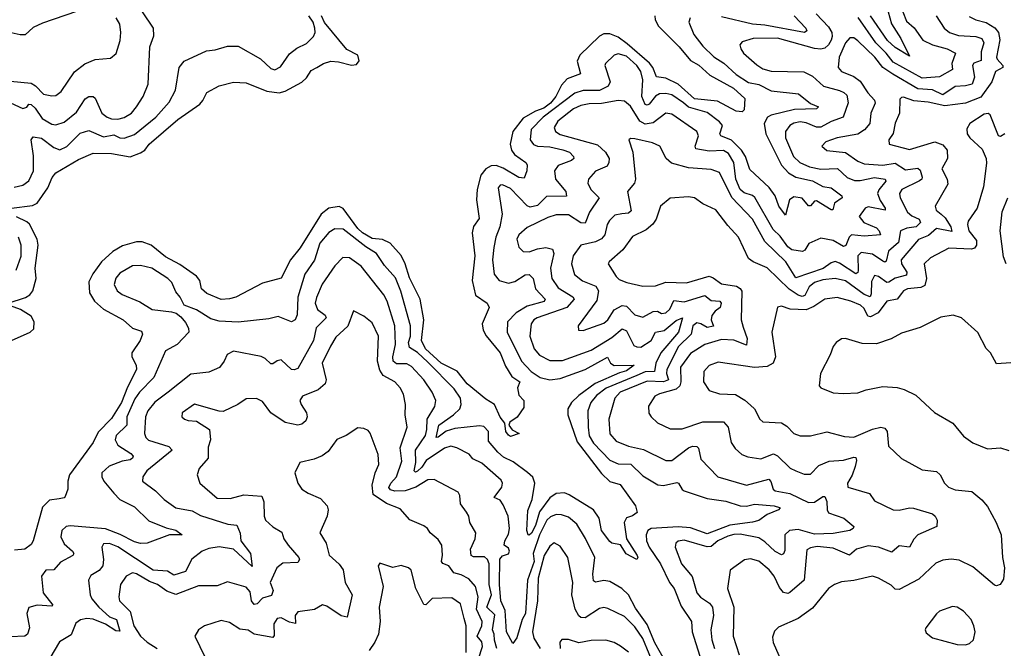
# Model space of a CAD drawing. Extents: x 1843161 to 1959474, y 907081 to 1016326.
# Tile 155 of 256: x 1869430 to 1874193, y 978686 to 981726. Entities that reach past the tile are written whole.
import ezdxf

# ---------------------------------------------------------------- set-up
doc = ezdxf.new("R2010")
doc.units = 0

msp = doc.modelspace()

# ---------------------------------------------------------------- linework, layer by layer
at = {"layer": '0CON20XD'}
for points in [[(1869705, 981765.2), (1869540.2, 981709.8), (1869495, 981689.3), (1869456.2, 981653.8), (1869432.9, 981652.9), (1869375, 981665.3), (1869275, 981648.8), (1869219.8, 981649.8), (1869178.1, 981678.1), (1869143.5, 981755)], [(1869385, 981323.8), (1869445, 981296.5), (1869465, 981303.3), (1869475, 981317.1), (1869485, 981316.7), (1869505, 981297.7), (1869538.6, 981248.6), (1869585, 981221.1), (1869605, 981217.2), (1869645, 981230.4), (1869705, 981279.6), (1869746.1, 981343.9), (1869765, 981355.3), (1869785, 981354.6), (1869795, 981346.5), (1869827.3, 981275), (1869853.3, 981255), (1869875, 981246.9), (1869905, 981245.3), (1869935, 981253.2), (1869970.5, 981275), (1869995.2, 981304.8), (1870027.1, 981355), (1870052.3, 981415), (1870060.4, 981595), (1870078.3, 981648.3), (1870077.3, 981685), (1870023.8, 981765)], [(1869385, 981428.6), (1869485, 981419.2), (1869506.5, 981406.5), (1869545, 981366.4), (1869585, 981358.2), (1869605, 981360.5), (1869630.5, 981379.5), (1869695.8, 981474.2), (1869745, 981512.2), (1869795, 981534.4), (1869869.3, 981540.7), (1869896.9, 981563.1), (1869916.4, 981626.4), (1869920, 981665), (1869913.8, 981705), (1869896.2, 981735)], [(1869390, 980815), (1869492.7, 980827.3), (1869515, 980838.5), (1869566.8, 980913.2), (1869586.6, 980963.4), (1869605, 980985.6), (1869715, 981049.7), (1869785, 981081.5), (1869875, 981079.8), (1869965, 981063.7), (1870015, 981081.6), (1870035.4, 981095), (1870056.8, 981125), (1870195, 981242.9), (1870301.5, 981318.5), (1870316.4, 981335), (1870335.4, 981374.6), (1870395, 981406.2), (1870465, 981424.5), (1870525, 981421.2), (1870625, 981380.2), (1870685, 981372), (1870715, 981380.7), (1870795, 981423.7), (1870817.2, 981445), (1870839.7, 981480.3), (1870866.9, 981495), (1870900, 981515), (1870935, 981525.3), (1870972.8, 981522.8), (1871035, 981506.7), (1871060, 981510), (1871072.3, 981527.7), (1871065.6, 981555), (1871012.8, 981582.8), (1870905, 981712.3), (1870889.6, 981745)], [(1872503.1, 981745), (1872504.1, 981725), (1872520.3, 981695), (1872620.5, 981595), (1872675, 981529.3), (1872715.9, 981505.9), (1872768.7, 981458.7), (1872882.1, 981395), (1872938.1, 981345), (1872935, 981290), (1872925, 981280), (1872895, 981284.3), (1872805, 981332.7), (1872695, 981343.9), (1872615, 981414.2), (1872555, 981443.4), (1872510.7, 981450.7), (1872493, 981495), (1872476.5, 981516.5), (1872369.1, 981609.1), (1872325, 981641.2), (1872285, 981658.1), (1872255, 981657.3), (1872235, 981646.6), (1872140.3, 981555), (1872126.5, 981525), (1872142.2, 981465), (1872079, 981441), (1872050.1, 981409.9), (1872024.1, 981355), (1871997.6, 981322.4), (1871965, 981298.8), (1871925.9, 981284.1), (1871865, 981249.8), (1871815.5, 981185), (1871803.3, 981125), (1871809.1, 981095), (1871824.3, 981074.3), (1871878.6, 981035), (1871884.4, 981025), (1871882.9, 980995), (1871870, 980960), (1871845, 980963.2), (1871769, 981009), (1871735, 981021.5), (1871711.2, 981018.8), (1871685, 981005.6), (1871661.2, 980975), (1871642.4, 980905), (1871639.3, 980855), (1871652.1, 980765), (1871625, 980725.8), (1871619.3, 980695), (1871632, 980585), (1871618.8, 980465), (1871635, 980394.4), (1871690.8, 980355), (1871700.8, 980335), (1871667.5, 980255), (1871671.9, 980225), (1871687, 980197), (1871754.7, 980115), (1871780.3, 980050.3), (1871810, 980000), (1871850, 979975), (1871837.5, 979945), (1871845, 979910), (1871868.8, 979885), (1871869.3, 979850.7), (1871836.4, 979803.6), (1871800.7, 979779.3), (1871796.7, 979765), (1871812.7, 979742.7), (1871846.7, 979725), (1871805, 979710), (1871795, 979716.2), (1871782.2, 979735), (1871777.5, 979775), (1871755, 979803.8), (1871726.7, 979865), (1871685, 979891.2), (1871595.3, 979965), (1871545.8, 980025.8), (1871468.2, 980065), (1871392.8, 980135), (1871373.5, 980175), (1871385.2, 980275), (1871367.6, 980375), (1871315, 980478.2), (1871295, 980545.4), (1871275.7, 980585.7), (1871221.9, 980645), (1871185, 980663), (1871135, 980667.8), (1871088.2, 980695), (1871065, 980717.1), (1870995, 980812.9), (1870975, 980822.5), (1870925, 980814.3), (1870887.6, 980785), (1870786.4, 980623.6), (1870739.4, 980565), (1870694.6, 980475.4), (1870605, 980452.2), (1870475, 980384.6), (1870445.6, 980375.6), (1870405, 980372.9), (1870335, 980402.1), (1870309.5, 980425), (1870301.3, 980465), (1870285.5, 980485.5), (1870205, 980542.1), (1870135, 980579.1), (1870065.5, 980635), (1870022.3, 980652.3), (1869995, 980652.7), (1869927, 980633), (1869880, 980605), (1869825.3, 980554.7), (1869783.3, 980496.7), (1869765, 980458), (1869768.2, 980405), (1869792.1, 980365), (1869835.8, 980325.8), (1869930, 980275), (1869975, 980234.5), (1870019.2, 980219.2), (1870024.4, 980205), (1870012.1, 980175), (1869973.2, 980115), (1869971.8, 980095), (1869994, 980055), (1869994.7, 980035), (1869951.6, 979948.4), (1869923.3, 979875), (1869875, 979797.2), (1869809.2, 979730.8), (1869785, 979681.4), (1869670.6, 979525), (1869662.5, 979495), (1869663.3, 979455), (1869649.5, 979420.5), (1869645, 979413.8), (1869621.4, 979408.6)], [(1870487.7, 981597.7), (1870595, 981537.5), (1870645, 981490), (1870665, 981484.5), (1870691.5, 981498.5), (1870735, 981561.5), (1870771, 981589), (1870818.2, 981611.8), (1870850.5, 981645), (1870858.8, 981665), (1870857.7, 981685), (1870849.3, 981715), (1870828.8, 981745)], [(1873282.4, 981755), (1873341.7, 981691.7), (1873358, 981665), (1873360.9, 981645), (1873355, 981627.5), (1873342.9, 981605), (1873325, 981588.7), (1873305, 981583.6), (1873275, 981587.7), (1873095, 981637.6), (1872977.5, 981635), (1872925, 981618.6), (1872914.2, 981605), (1872918.1, 981585), (1872931.4, 981565), (1872995, 981507.7), (1873025, 981488.8), (1873065, 981477.4), (1873223.6, 981473.6), (1873265, 981453.2), (1873318.9, 981405), (1873395, 981384.2), (1873416.5, 981375), (1873430.6, 981360.6), (1873437.3, 981325), (1873413.1, 981255), (1873355.4, 981234.6), (1873305, 981206.2), (1873285, 981207.1), (1873235, 981227.2), (1873205, 981232), (1873175, 981225.6), (1873155.8, 981214.2), (1873133.7, 981186.3), (1873134.8, 981155), (1873172.7, 981065), (1873203.8, 981035), (1873250.6, 981015), (1873305, 981004), (1873386.7, 981006.7), (1873433.2, 980963.2), (1873468.8, 980948.8), (1873495, 980948.3), (1873565, 980962.7), (1873615.7, 980955.7), (1873620, 980945), (1873586, 980904), (1873579.2, 980885), (1873592.2, 980852.2), (1873616.8, 980815), (1873615.7, 980805), (1873535, 980821.6), (1873519.4, 980815), (1873490, 980775), (1873513.6, 980745), (1873575, 980719.3), (1873587.7, 980705), (1873594.2, 980685), (1873515, 980679.6), (1873454.4, 980685.6), (1873443, 980675), (1873425.5, 980634.5), (1873415, 980630), (1873365, 980658.4), (1873305, 980669.1), (1873246.5, 980643.5), (1873227.8, 980612.2), (1873216.2, 980605), (1873165, 980613.8), (1873145, 980627.5), (1873108.6, 980678.6), (1873075, 980711.6), (1872986.6, 980866.6), (1872975, 980876.6), (1872935, 980889), (1872914.8, 980905), (1872894.3, 980955), (1872884.8, 981035), (1872859.2, 981079.2), (1872834.4, 981094.4), (1872765, 981089.9), (1872701.1, 981101.1), (1872697.1, 981115), (1872713.1, 981165), (1872705.3, 981185), (1872585, 981270), (1872555, 981273.8), (1872495, 981227), (1872455, 981221.7), (1872429, 981235), (1872385, 981308.2), (1872355, 981332), (1872325.3, 981335.3), (1872245, 981320.9), (1872185, 981319.6), (1872145, 981312), (1872108.7, 981295), (1872032.8, 981235), (1872015.5, 981205.5), (1872022.1, 981185), (1872045, 981170.3), (1872225, 981120.8), (1872263.9, 981085), (1872281.1, 981055), (1872280.4, 981035), (1872271.3, 981018.7), (1872215, 980993.9), (1872180.8, 980955), (1872178.2, 980935), (1872193.1, 980905), (1872233.8, 980865), (1872185.8, 980795), (1872165, 980742.7), (1872145, 980744.3), (1872085, 980782.5), (1872025, 980783.1), (1871985, 980770.3), (1871885, 980720.9), (1871845, 980685.5), (1871835.4, 980665), (1871845, 980625.8), (1871865, 980604.5), (1871895, 980603.5), (1871935, 980618.4), (1871974.7, 980624.7), (1872007.1, 980617.1), (1872014.3, 980595), (1871998, 980525), (1872004, 980474), (1872035, 980428.9), (1872105.2, 980385.2), (1872112.1, 980375), (1872076, 980334), (1871933.3, 980285), (1871917.7, 980275), (1871904.1, 980255), (1871898, 980195), (1871918.4, 980135), (1871945, 980104), (1871995, 980078.7), (1872055, 980078.1), (1872195, 980127.6), (1872295, 980188.8), (1872345, 980231.1), (1872365, 980221.5), (1872400.7, 980150.7), (1872415, 980143.5), (1872435, 980143.2), (1872485, 980174.8), (1872505.5, 980214.5), (1872546.8, 980223.2), (1872605, 980272), (1872635.6, 980285), (1872617.5, 980215), (1872531.6, 980115), (1872507.3, 980065), (1872501.3, 980025), (1872455, 980022.9), (1872415.8, 980005)], [(1872672.5, 981735), (1872666.4, 981715), (1872691.2, 981655), (1872735, 981597.5), (1872787, 981547), (1872835.4, 981515.4), (1872895, 981461.3), (1872955, 981422.9), (1873005, 981412.6), (1873065, 981383), (1873197.7, 981367.7), (1873255, 981320.7), (1873294.2, 981305), (1873285, 981295.8), (1873177.5, 981292.5), (1873065.7, 981265), (1873047.1, 981255), (1873031.6, 981225), (1873040, 981175), (1873115, 981023.4), (1873148.3, 980985), (1873185, 980964.5), (1873265, 980947.2), (1873315, 980920), (1873355, 980913.1), (1873407.5, 980875), (1873408.6, 980865), (1873371.1, 980838.9), (1873362.9, 980807.1), (1873355, 980806.2), (1873285, 980850.6), (1873275, 980848.1), (1873255, 980826.6), (1873245, 980826.7), (1873215, 980862.9), (1873175, 980869.5), (1873153, 980855), (1873135, 980780.8), (1873102.7, 980825), (1873084.3, 980875), (1873056.2, 980915), (1872961.7, 981001.7), (1872940.6, 981065), (1872921.3, 981095), (1872873.9, 981143.9), (1872821.5, 981165), (1872816.1, 981175), (1872829.6, 981215), (1872815, 981233.1), (1872755, 981277.1), (1872665, 981302.7), (1872641.7, 981325), (1872585, 981362.2), (1872555, 981369.6), (1872525, 981367.5), (1872505, 981355.7), (1872475, 981317.8), (1872465, 981312.2), (1872455, 981315.4), (1872439.7, 981355), (1872444, 981435), (1872435.3, 981475.3), (1872415.5, 981505), (1872365, 981550.4), (1872325, 981560.6), (1872305, 981554.6), (1872263.5, 981515), (1872261.2, 981505), (1872285.8, 981425), (1872276.5, 981405), (1872235.4, 981384.6), (1872155, 981384.2), (1872115, 981371.6), (1871961.6, 981255), (1871904.8, 981195), (1871898.6, 981145), (1871915, 981123.1), (1871935, 981113.9), (1871995, 981111.1), (1872057.4, 981097.4)], [(1873863.8, 981745), (1873901.8, 981685), (1873926.9, 981665), (1873970.6, 981650.6), (1874055, 981645.5), (1874083.8, 981635), (1874093, 981615), (1874080.8, 981570.8), (1874080.7, 981529.3), (1874045, 981516.6), (1874038.8, 981505), (1874049, 981449), (1874038.1, 981415), (1874005, 981405.8), (1873955, 981403), (1873895, 981363.2), (1873845, 981387), (1873775, 981392.7), (1873653, 981463), (1873605.3, 981495.3), (1873567, 981545), (1873485, 981624.1), (1873465, 981638), (1873445, 981638.5), (1873425, 981614.5), (1873394.6, 981545), (1873389.3, 981495), (1873405.5, 981475), (1873465, 981451.3), (1873495, 981429.7), (1873532.4, 981372.4), (1873565, 981337.9), (1873567.7, 981322.3), (1873546.7, 981275), (1873541.8, 981225), (1873516.4, 981193.6), (1873485, 981173), (1873385, 981155.3), (1873329.2, 981135), (1873310.8, 981115), (1873335, 981092.9), (1873425, 981083.6), (1873485, 981042), (1873515, 981029.5), (1873605, 981022.1), (1873665, 981032.2), (1873715, 981000.6), (1873775, 981008.5), (1873785, 980999.2), (1873795.3, 980965), (1873793.6, 980955), (1873782.5, 980947.5), (1873696.7, 980905), (1873685.5, 980885), (1873688.9, 980865), (1873724.8, 980795), (1873745, 980777.7), (1873781.7, 980761.7), (1873787.4, 980745), (1873766.4, 980725), (1873721.7, 980718.3), (1873690.4, 980705), (1873680.9, 980649.1), (1873632.9, 980607.1), (1873621.3, 980558.7), (1873615, 980553.9), (1873605, 980558.6), (1873555, 980592.2), (1873500.2, 980599.8), (1873484, 980585), (1873486.1, 980513.9), (1873485, 980504.4), (1873475, 980497.6), (1873395, 980549.3), (1873375, 980556.2), (1873355, 980550), (1873317.2, 980522.8), (1873185, 980477.5), (1873136.8, 980555), (1873034.3, 980654.3), (1872975, 980761.4), (1872875, 980865.8), (1872815, 980986.9), (1872775, 981002.4), (1872665, 981010.6), (1872582.6, 981032.6), (1872556.7, 981055), (1872525.8, 981115), (1872491.2, 981131.2), (1872405, 981149.5), (1872385, 981151.2), (1872376.7, 981145), (1872396.6, 981085), (1872408.7, 980955), (1872404.6, 980935), (1872369.5, 980895), (1872387.7, 980802.3), (1872375, 980790), (1872342.7, 980787.3), (1872309.5, 980780.5), (1872282.7, 980755), (1872271.1, 980735), (1872260, 980685), (1872245, 980667.1), (1872215, 980652.2), (1872144.2, 980635.8), (1872107.9, 980585), (1872099.5, 980545), (1872113.6, 980493.6), (1872152.5, 980462.5), (1872216.7, 980436.7), (1872230.2, 980415), (1872221.2, 980368.8), (1872132, 980245), (1872133.8, 980225), (1872155, 980222.5), (1872255, 980259.3), (1872274.6, 980275), (1872305, 980323.2), (1872345, 980344.2), (1872365, 980341.1), (1872405, 980299.4), (1872445, 980287.8), (1872495, 980315.7), (1872515, 980316.1), (1872535.3, 980305.3), (1872555, 980307.9), (1872574.3, 980325.7), (1872595, 980368.1), (1872645, 980361.5), (1872745, 980393.1), (1872775, 980367.8), (1872816.7, 980365), (1872823.3, 980355), (1872817.6, 980335), (1872793.5, 980316.5), (1872777.9, 980295), (1872775.2, 980275), (1872786.5, 980243.5), (1872755, 980237.4), (1872725, 980255.2), (1872705, 980259.6), (1872686.4, 980245), (1872677.9, 980205), (1872617.6, 980145), (1872560.1, 980035), (1872558.7, 980015), (1872569, 979985), (1872545, 979974.5), (1872465, 979978.7), (1872335.4, 979925), (1872308.9, 979895), (1872279.2, 979795), (1872283.9, 979723.9), (1872315, 979688.2), (1872374.4, 979664.4), (1872446.8, 979646.8), (1872555, 979593.9), (1872585, 979594.7), (1872665, 979655.2), (1872685, 979663.5), (1872705, 979662.5), (1872713.8, 979653.8), (1872725, 979600.6), (1872807.5, 979515)], [(1874022.1, 981742.1), (1874055, 981725.8), (1874105, 981712.6), (1874146.3, 981686.3), (1874165.2, 981665), (1874171.2, 981628.8), (1874155.2, 981545), (1874157.7, 981535), (1874185.6, 981505.6), (1874185.6, 981495), (1874149.7, 981475), (1874132.5, 981425), (1874079.1, 981350.9), (1874005, 981323.1), (1873905, 981309.6), (1873825, 981327.9), (1873754.5, 981334.5), (1873705, 981351.1), (1873695, 981350.8), (1873687.9, 981342.1), (1873685.8, 981274.2), (1873664.3, 981225.7), (1873655, 981176), (1873634, 981145), (1873636.2, 981125), (1873735, 981098.8), (1873857.5, 981135), (1873895, 981121.1), (1873916.5, 981095), (1873918.1, 981055), (1873891.2, 981005), (1873916.6, 980955), (1873919.6, 980930.4), (1873858.5, 980825), (1873863.6, 980805), (1873886.7, 980785), (1873907.3, 980767.3), (1873934.3, 980725), (1873938.3, 980701.7), (1873865, 980716.1), (1873826.8, 980683.2), (1873777.4, 980662.6), (1873693.8, 980565), (1873696.1, 980545), (1873721.1, 980505), (1873719.1, 980490.9), (1873664.2, 980475.8), (1873635, 980456.1), (1873625, 980455.6), (1873585, 980484.1), (1873565, 980489.1), (1873549.6, 980460.4), (1873549.2, 980400.8), (1873543.3, 980386.7), (1873515, 980397.9), (1873425, 980463.1), (1873375, 980474.8), (1873315, 980468), (1873274.7, 980455.3), (1873248.5, 980435), (1873228.4, 980391.6), (1873215, 980388), (1873195, 980393.3), (1873152.5, 980422.5), (1873045, 980526.6), (1872977.5, 980555), (1872955, 980571.9), (1872907.1, 980675), (1872855, 980730.8), (1872796.7, 980806.7), (1872735, 980835.6), (1872695, 980864.4), (1872665, 980869.1), (1872576.8, 980863.2), (1872530, 980825), (1872508.5, 980761.5), (1872492, 980738), (1872459.8, 980710.2), (1872395, 980678.5), (1872347.1, 980612.9), (1872280.8, 980555), (1872277.1, 980545), (1872314.6, 980485), (1872330.1, 980470.1), (1872366.2, 980455), (1872445, 980436.9), (1872505, 980439.6), (1872555, 980456.4), (1872655, 980453.8), (1872765, 980485.2), (1872785, 980478.2), (1872825, 980448.7), (1872897.8, 980437.8), (1872915.8, 980425.8), (1872922.6, 980412.6), (1872919.3, 980275), (1872930.2, 980239.8)], [(1873176.2, 981745), (1873232.9, 981685), (1873237.3, 981672.7), (1873225.7, 981664.3), (1873035, 981700.5), (1872974.4, 981704.4), (1872825, 981740.4)], [(1873701.7, 981765), (1873719.2, 981719.2), (1873756.8, 981686.8), (1873798, 981628), (1873845, 981604), (1873915.8, 981585.8), (1873956.7, 981565), (1873938.8, 981515), (1873942.7, 981485), (1873879.6, 981450.4), (1873795, 981443.3), (1873655, 981520.5), (1873621.6, 981565), (1873571.1, 981615), (1873486.5, 981736.5)], [(1873630.6, 981765), (1873646.5, 981706.5), (1873692.3, 981635), (1873735, 981550), (1873665, 981591.2), (1873627.7, 981625), (1873544.9, 981745)], [(1869403.6, 980916.4), (1869445, 980925.3), (1869475, 980946.9), (1869496.7, 980995), (1869497.4, 981067.4), (1869485.4, 981144.6), (1869495, 981159.4), (1869535, 981152.9), (1869595, 981107.6), (1869625, 981097.5), (1869657.5, 981112.5), (1869722.8, 981177.2), (1869765, 981191), (1869835, 981159.1), (1869885, 981168.8), (1869915, 981154.8), (1869935, 981152.6), (1869985, 981171.8), (1870088.1, 981255), (1870153, 981327), (1870184.1, 981385), (1870201.9, 981495), (1870225, 981525.7), (1870333.9, 981576.1), (1870375, 981580.5), (1870435, 981598.9), (1870487.7, 981597.7)], [(1874195, 981174.4), (1874175, 981162), (1874165, 981164), (1874125, 981266), (1874115, 981272), (1874095, 981270), (1874025.5, 981225), (1874010.9, 981199.1), (1874013.6, 981175), (1874026.5, 981155), (1874085, 981100), (1874104.3, 981055), (1874107.3, 981032.7), (1874092.1, 980917.9), (1874061.9, 980815), (1874018.7, 980751.3), (1874014.1, 980735.9), (1874021.9, 980705), (1874058.2, 980658.2), (1874058.9, 980635), (1874048.9, 980621.1), (1874034.3, 980615.7), (1873925, 980621.8), (1873835.6, 980575), (1873804.6, 980545), (1873816.9, 980475), (1873809, 980441), (1873789, 980431), (1873724.8, 980425.2), (1873705, 980415.3), (1873695, 980402.7), (1873675, 980374.7), (1873625, 980364.6), (1873582, 980308), (1873545, 980288.7), (1873532.8, 980292.8), (1873515, 980329.2), (1873496.9, 980345), (1873450, 980365), (1873385, 980382.1), (1873324.7, 980375.3), (1873271.6, 980338.4), (1873235, 980322.3), (1873156.5, 980326.5), (1873115, 980340), (1873095, 980336.2), (1873068.9, 980215), (1873085.6, 980095), (1873074.4, 980065), (1873045, 980048.4), (1872985, 980043.8), (1872809.4, 980070.6), (1872765, 980053.3), (1872739.4, 980025), (1872737.8, 979975), (1872765, 979932.9), (1872815, 979916.7), (1872893, 979913), (1872936.9, 979886.9), (1872965, 979861.4), (1872983.8, 979843.8), (1873010.8, 979795), (1873025, 979780.8), (1873115, 979776.5), (1873140.8, 979760.8), (1873175, 979724.4), (1873205, 979714.4), (1873255, 979713.6), (1873335, 979732.7), (1873420.5, 979710.5), (1873465, 979707.5), (1873555, 979745.3), (1873595, 979755.4), (1873615, 979751.5), (1873626, 979735), (1873633.2, 979663.2), (1873695, 979604.3), (1873795, 979548.6), (1873865, 979541.1), (1873883.1, 979525), (1873903.6, 979485), (1873922.9, 979465), (1873955, 979452.3), (1874035, 979444.5), (1874084.5, 979404.5), (1874111.8, 979371.8), (1874153.8, 979293.8), (1874177.5, 979235), (1874184.5, 979125), (1874194.3, 979075), (1874189.2, 979020.8), (1874173.3, 978995), (1874155, 978988), (1874145, 978990.8), (1874039.8, 979079.8), (1873975, 979112.5), (1873935, 979117.3), (1873895, 979112.7), (1873861.6, 979098.4), (1873779.5, 979020.5), (1873685, 978970.4), (1873665, 978972.5), (1873645, 978990.9), (1873585, 979025.6), (1873555, 979034.4), (1873465, 979013.6), (1873405, 979007.8), (1873371.2, 978995), (1873342.5, 978975), (1873265, 978880), (1873195, 978830), (1873101.3, 978788.7), (1873081.3, 978768.7), (1873070.9, 978739.1), (1873074.5, 978714.5), (1873112.7, 978625)], [(1872057.4, 981097.4), (1872088.8, 981085), (1872109.5, 981065), (1872110.6, 981055), (1872099.2, 981045), (1872035, 981020.9), (1872017.5, 980995), (1872021.4, 980955), (1872072, 980895), (1872075, 980873.1), (1871979, 980871), (1871935, 980827.8), (1871900, 980820), (1871885, 980826.2), (1871805, 980909.3), (1871765, 980927.7), (1871753.9, 980926.1), (1871745, 980913.3), (1871763.9, 980785), (1871752.9, 980725), (1871732.6, 980675), (1871722.9, 980625), (1871717.2, 980565), (1871724.6, 980495), (1871748.6, 980465), (1871795, 980452.1), (1871825, 980460), (1871875, 980491.8), (1871895, 980494.6), (1871913.4, 980475), (1871924.5, 980424.5), (1871971.6, 980375), (1871966.4, 980363.6), (1871885, 980341), (1871830.9, 980309.1), (1871789.6, 980265), (1871788.1, 980215), (1871857.7, 980075), (1871904.2, 980025), (1871948.2, 979995), (1871995, 979984.4), (1872045, 979991.6), (1872165, 980033.8), (1872273.3, 980093.3), (1872288.2, 980065), (1872305, 980054.3), (1872402.5, 980055), (1872365, 980027.3), (1872331.7, 980018.3), (1872213.6, 979966.4), (1872135, 979909.4), (1872098.7, 979875), (1872081, 979845), (1872082, 979815), (1872126.3, 979685), (1872245, 979531.4), (1872285, 979493.3), (1872335, 979478.2), (1872408.9, 979375), (1872417.5, 979342.5), (1872395, 979326.2), (1872365, 979316.7), (1872354.5, 979295), (1872365.8, 979215), (1872416.8, 979135), (1872420.8, 979125), (1872415, 979116.2), (1872363.2, 979143.2), (1872336.2, 979186.2), (1872295, 979194.2), (1872285, 979202.5), (1872244.7, 979255), (1872233.3, 979315), (1872206.2, 979355), (1872088.6, 979428.6), (1872065, 979437.5), (1872025, 979434.8), (1871995, 979413.5), (1871943.8, 979346.2), (1871925, 979279.8), (1871905, 979243.4), (1871895, 979232.8), (1871889.2, 979235), (1871883.4, 979255), (1871887.3, 979352.7), (1871908.4, 979405), (1871922.7, 979485), (1871913, 979513), (1871885.7, 979535.7), (1871817.7, 979587.7), (1871770.7, 979610.7), (1871743.5, 979635), (1871697.3, 979687.3), (1871697.5, 979735), (1871675, 979759.3), (1871655, 979762.6), (1871535, 979749.4), (1871493.7, 979736.3), (1871455, 979706.4), (1871445, 979706), (1871456.8, 979765), (1871528.6, 979815), (1871558.4, 979845), (1871565.9, 979865.9), (1871562.4, 979895), (1871531.6, 979941.6), (1871405, 980069.5), (1871355, 980117), (1871315, 980140.4), (1871311.1, 980165), (1871319.7, 980195), (1871321, 980245), (1871273.3, 980413.3), (1871247.3, 980477.3), (1871195, 980537.7), (1871155.9, 980595), (1871105, 980627.2), (1870995, 980713.8), (1870955, 980714.7), (1870925, 980697.8), (1870881.9, 980645), (1870856.5, 980563.5), (1870809.7, 980495), (1870775.2, 980385), (1870771.5, 980298.5), (1870762.5, 980275), (1870745, 980265.7), (1870680.6, 980290.6), (1870635, 980279.3), (1870486.4, 980263.6), (1870395, 980268.1), (1870355, 980279), (1870285, 980322.7), (1870226.2, 980345), (1870207.1, 980385), (1870185, 980410), (1870165.5, 980455.5), (1870146.2, 980475), (1870068.6, 980525), (1870015, 980537.3), (1869975.3, 980535.3), (1869915, 980500.3), (1869895, 980476.2), (1869886.9, 980445), (1869902, 980415), (1869925, 980396.9), (1870011.1, 980361.1), (1870071.5, 980325), (1870164.1, 980314.1), (1870186.2, 980306.2), (1870209.3, 980289.3), (1870231.5, 980261.5), (1870246.2, 980235), (1870247.5, 980215), (1870191.1, 980155), (1870135, 980124.3), (1870078.6, 979995), (1870010, 979925), (1869987.4, 979892.6), (1869948.1, 979805), (1869947.8, 979765), (1869896, 979715), (1869891.8, 979695), (1869905, 979667.7), (1869968.3, 979628.3), (1869978.6, 979615), (1869976.4, 979605), (1869965, 979598.2), (1869925, 979590.4), (1869863.4, 979566.6), (1869827.8, 979535), (1869828.2, 979515), (1869837.9, 979495), (1869885, 979435.6), (1869915, 979406.2), (1869985, 979370.4), (1870055, 979302.3), (1870139, 979269), (1870185, 979258.1), (1870216.2, 979235), (1870155, 979234.2), (1870046.7, 979195), (1870015, 979193.3), (1869985, 979200.9), (1869916.3, 979236.3), (1869845, 979263.8), (1869675, 979277.9), (1869655.3, 979274.7), (1869634.7, 979255.3), (1869628.5, 979225), (1869645, 979190.6), (1869686.2, 979155), (1869691.3, 979145), (1869686.5, 979135), (1869626.7, 979103.3), (1869595, 979065.3), (1869556, 979064), (1869535.5, 979035), (1869543.3, 978955), (1869590, 978895), (1869585, 978890), (1869515.3, 978894.7), (1869474.1, 978884.1), (1869465.4, 978855), (1869477.5, 978785), (1869468.2, 978755), (1869455.3, 978744.7), (1869385, 978741.8)], [(1874201.4, 980545), (1874188.9, 980578.9), (1874172.9, 980705), (1874182.8, 980797.2), (1874210, 980865)], [(1869374.4, 980355), (1869457.8, 980382.2), (1869479.2, 980395), (1869493.5, 980415), (1869509.8, 980475), (1869504.5, 980525), (1869519.8, 980635), (1869515.2, 980665), (1869477, 980737), (1869465, 980748.8), (1869415, 980772.4)], [(1869413.8, 980515), (1869437, 980583), (1869437.6, 980635), (1869424.2, 980675)], [(1872557.1, 978615), (1872502.5, 978712.5), (1872465, 978800.7), (1872409.6, 978879.6), (1872375.1, 978945.1), (1872342.7, 978975), (1872285, 979008.7), (1872255, 979013.9), (1872215, 979005.6), (1872205, 979012.5), (1872201.9, 979045), (1872211.9, 979125), (1872166.8, 979216.8), (1872125.6, 979285.6), (1872085, 979319.6), (1872051.4, 979331.4), (1872025, 979333.2), (1871998, 979322), (1871980.6, 979305), (1871945, 979234.1), (1871913.3, 979145), (1871918.2, 979105), (1871887.1, 979015), (1871876.2, 978855), (1871860.3, 978825), (1871835, 978736), (1871815, 978710), (1871784.9, 978765), (1871778.9, 978868.9), (1871757.6, 978915), (1871751.2, 978995), (1871753.1, 979116.9), (1871765, 979132.8), (1871795, 979142.5), (1871799.3, 979155), (1871795, 979170), (1871774.3, 979185), (1871776, 979205), (1871795, 979237.5), (1871800, 979265), (1871793.3, 979325), (1871769.5, 979379.5), (1871755, 979402.2), (1871724.5, 979415), (1871762.2, 979465), (1871765.8, 979485), (1871759.3, 979499.3), (1871665, 979581.8), (1871622.2, 979602.2), (1871605, 979624.2), (1871545.3, 979655.3), (1871515, 979662.9), (1871485, 979654.1), (1871396, 979594), (1871375, 979561.3), (1871355, 979543.3), (1871345, 979538.4), (1871337.5, 979545), (1871346.6, 979585), (1871344.5, 979645), (1871392.4, 979715), (1871400, 979745), (1871400.4, 979795), (1871438.7, 979855), (1871443.2, 979885), (1871424.7, 979925), (1871385, 979983.9), (1871325, 980048.4), (1871302.1, 980062.1), (1871252.5, 980062.5), (1871237.4, 980075), (1871234.5, 980095), (1871248.6, 980155), (1871244.8, 980245), (1871207.8, 980365), (1871191.3, 980395), (1871082.5, 980535), (1871025, 980573.8), (1870993.2, 980576.8), (1870955, 980536.5), (1870893, 980447), (1870865, 980381.9), (1870860, 980355), (1870871, 980325), (1870907, 980297), (1870912.9, 980285), (1870864.2, 980235.8), (1870850.5, 980175), (1870775, 980039.5), (1870757.6, 980032.4), (1870744.7, 980034.7), (1870695, 980080.6), (1870675, 980076.9), (1870655, 980061.5), (1870645, 980062.5), (1870617.8, 980087.8), (1870597.4, 980097.4), (1870465, 980123.3), (1870433.6, 980106.4), (1870419.5, 980075), (1870396.2, 980043.8), (1870345, 980021.8), (1870258.5, 980011.5), (1870148.8, 979925), (1870083, 979877), (1870050.3, 979835), (1870038.8, 979805), (1870033.4, 979725), (1870039.6, 979705), (1870052.7, 979692.7), (1870151.5, 979661.5), (1870168.1, 979645), (1870045.4, 979545), (1870025.6, 979515), (1870024.4, 979495), (1870086.8, 979446.8), (1870128.2, 979405), (1870185, 979365.9), (1870265, 979351.6), (1870305, 979328.4), (1870437.1, 979287.1), (1870480.8, 979280.8), (1870497.3, 979242.7), (1870500.5, 979205), (1870545.8, 979145), (1870555, 979081.2), (1870464.8, 979164.8), (1870395, 979177), (1870345, 979169.3), (1870313.5, 979156.5), (1870263.1, 979116.9), (1870231.9, 979058.1), (1870175, 979039.7), (1870145, 979058.5), (1870075, 979064.5), (1869905, 979177), (1869865, 979192.4), (1869835, 979190.6), (1869827.5, 979175), (1869835.9, 979115), (1869832, 979085), (1869815, 979062.7), (1869775, 979037.5), (1869763.3, 979015), (1869771.1, 978945), (1869778.5, 978925), (1869812.2, 978885), (1869865, 978837.5), (1869897.9, 978825), (1869915, 978768.8), (1869895, 978770.9), (1869845, 978802.9), (1869785, 978826.3), (1869755, 978830.5), (1869725, 978824), (1869702.2, 978807.8), (1869678.6, 978751.4), (1869622.4, 978717.6), (1869555, 978603.5)], [(1869390.8, 980175), (1869481.4, 980215), (1869498.3, 980231.7), (1869500.4, 980265), (1869485, 980292.9), (1869434, 980324), (1869385, 980341.8)], [(1871737.6, 978685), (1871726.5, 978725), (1871725.6, 978755), (1871716.8, 978775), (1871727.7, 978847.7), (1871689.3, 978885), (1871712.8, 978945), (1871701.5, 978995), (1871700.7, 979095), (1871693.2, 979115), (1871677.7, 979127.7), (1871625, 979129.1), (1871614.7, 979135), (1871610, 979165), (1871633.1, 979215), (1871637.1, 979245), (1871607.3, 979295), (1871602.9, 979325), (1871592.1, 979345), (1871563.1, 979385), (1871558.8, 979425), (1871550.5, 979440.5), (1871435, 979501.8), (1871405, 979500.5), (1871345.5, 979465), (1871295, 979447), (1871245, 979445.9), (1871223.2, 979453.2), (1871215, 979464.5), (1871225, 979484.8), (1871252.6, 979515), (1871278.4, 979591.6), (1871270.2, 979655), (1871304.2, 979755), (1871295.3, 979815), (1871296.1, 979865), (1871286.9, 979915), (1871270.5, 979945), (1871245.2, 979975.2), (1871188.2, 980005), (1871171.7, 980031.7), (1871160.9, 980075), (1871165.8, 980195), (1871135, 980260.6), (1871095, 980292.5), (1871045, 980317.5), (1871016.6, 980243.4), (1870959.7, 980190.3), (1870933.3, 980146.7), (1870892.7, 980065), (1870912.1, 979985), (1870907.3, 979965), (1870874.4, 979935.6), (1870798.6, 979905), (1870785.6, 979885), (1870791.4, 979865), (1870817.1, 979825), (1870820.8, 979805), (1870814.3, 979785.7), (1870795, 979770), (1870775, 979765.8), (1870715, 979777.9), (1870644.4, 979825), (1870605, 979880), (1870575, 979894), (1870525, 979892.5), (1870484.5, 979865.5), (1870415, 979831.8), (1870395, 979832.3), (1870275, 979866.7), (1870216, 979825), (1870214, 979805), (1870226.7, 979795), (1870245, 979787.5), (1870285, 979784.2), (1870348.8, 979745), (1870352.9, 979695), (1870341.2, 979658.8), (1870342, 979605), (1870298.9, 979555), (1870288.1, 979525), (1870302.2, 979485), (1870385, 979412.5), (1870449, 979411), (1870515, 979428.2), (1870601.2, 979421.2), (1870611.1, 979395), (1870612.9, 979325), (1870619.5, 979305), (1870655, 979273.6), (1870698, 979248), (1870708.5, 979215), (1870728, 979185), (1870780.5, 979125), (1870783.5, 979115), (1870775, 979101.4), (1870702.2, 979097.8), (1870674.4, 979075), (1870641.2, 979005), (1870656.7, 978965), (1870648.2, 978941.8), (1870605, 978928.6), (1870578.3, 978901.7), (1870565, 978898.6), (1870551.4, 978915), (1870545, 978958.8), (1870525, 978981.5), (1870435, 979007.1), (1870385, 978987.5), (1870295, 978987.5), (1870185, 978945.5), (1870141.8, 978961.8), (1870097.5, 978995), (1870058.4, 979008.4), (1869995, 979046.3), (1869975, 979050.9), (1869945.2, 979034.8), (1869917.2, 978995), (1869909.6, 978935), (1869913.3, 978915), (1869964.5, 978864.5), (1869982.3, 978795), (1870013.7, 978745), (1870046.5, 978715), (1870095.4, 978685.4)], [(1874225, 980066.2), (1874155, 980062), (1874125.5, 980115.5), (1874105, 980136.7), (1874065, 980213.8), (1873985, 980284.2), (1873945, 980297.1), (1873885, 980286.9), (1873785, 980238.1), (1873695, 980210), (1873645, 980183.5), (1873575, 980159.1), (1873505, 980159.6), (1873425, 980184.2), (1873405, 980182), (1873380, 980165), (1873364.4, 980145.6), (1873350, 980105), (1873302.9, 980015), (1873296.7, 979955), (1873305.9, 979945.9), (1873365, 979921.9), (1873415, 979918.9), (1873485, 979920.8), (1873525, 979935.7), (1873605, 979951.9), (1873675, 979946.7), (1873707.8, 979937.8), (1873765, 979910.8), (1873855, 979826), (1873943.8, 979775), (1873995, 979712), (1874039.8, 979679.8), (1874110.7, 979650.7), (1874175, 979655.7), (1874215, 979642.5)], [(1872930.2, 980239.8), (1872948.3, 980185), (1872945, 980152.3), (1872885, 980176.9), (1872825, 980180), (1872745, 980156.1), (1872675, 980112.5), (1872626.7, 980045), (1872628.8, 979975), (1872623.2, 979955), (1872605, 979940), (1872525, 979917.5), (1872503.1, 979905), (1872472.4, 979857.6), (1872473.6, 979823.6), (1872484.2, 979805), (1872515, 979775.7), (1872577.2, 979747.2), (1872635, 979748), (1872735, 979781.1), (1872835, 979781.2), (1872856.6, 979755), (1872871.1, 979681.1), (1872891.7, 979651.7), (1872923.7, 979623.7), (1872951.7, 979611.7), (1873015, 979602.3), (1873076.8, 979626.8), (1873095, 979616.8), (1873157.3, 979557.3), (1873185, 979544.5), (1873225, 979528.2), (1873255, 979528.8), (1873295, 979569.7), (1873345, 979591.6), (1873415, 979595.7), (1873465, 979610.4), (1873475, 979608.1), (1873478.2, 979595), (1873472, 979565), (1873457.1, 979522.9), (1873434.6, 979485), (1873436.2, 979465), (1873540, 979435), (1873565, 979398.6), (1873655, 979355.4), (1873685, 979353.6), (1873735, 979365.8), (1873753.6, 979363.6), (1873845.6, 979335.6), (1873858.8, 979325), (1873868.8, 979305), (1873866.7, 979275), (1873775.3, 979234.7), (1873755, 979213.1), (1873735, 979175.7), (1873685, 979181.5), (1873648.8, 979151.2), (1873585, 979175.7), (1873535, 979181.9), (1873477.8, 979165), (1873444.2, 979135.8), (1873365, 979170.5), (1873288, 979178), (1873255, 979172.7), (1873238.2, 979161.8), (1873225, 979015.6), (1873155, 978955.5), (1873145, 978951.5), (1873125, 978955.5), (1873105, 978980.5), (1873079.2, 979035), (1873055, 979065.4), (1873005, 979106.8), (1872965, 979119.1), (1872935.5, 979114.5), (1872866.2, 979063.8), (1872854.6, 978975), (1872884.7, 978885), (1872881.1, 978745), (1872910.7, 978655)], [(1872415.8, 980005), (1872266.5, 979943.5), (1872220.6, 979909.4), (1872192, 979875), (1872177.5, 979835), (1872179.8, 979755), (1872185, 979714.4), (1872205, 979677.6), (1872285, 979596.3), (1872325, 979578.9), (1872386.8, 979576.8), (1872445, 979520.8), (1872517.1, 979477.1), (1872545, 979473.2), (1872608.5, 979488.5), (1872617.1, 979485), (1872634.6, 979454.6), (1872645, 979448.1), (1872755, 979410), (1872845, 979397.6), (1872914.8, 979374.8), (1872945, 979374), (1872985, 979383.4), (1873080, 979375), (1873105, 979367.5), (1873109.2, 979365), (1873101.2, 979355), (1873045, 979333.5), (1873005, 979304.6), (1872974.4, 979295.6), (1872865, 979281.4), (1872755, 979239), (1872675, 979268.1), (1872615, 979274.2), (1872485, 979265.5), (1872469.3, 979255), (1872460.6, 979235), (1872461.8, 979205), (1872474.3, 979175), (1872529.3, 979095), (1872573, 979005), (1872595.3, 978975), (1872629.2, 978889.2), (1872680, 978815), (1872683.2, 978765), (1872754.8, 978534.8)], [(1871649.5, 978635), (1871669.1, 978695), (1871665, 978717.9), (1871642.5, 978745), (1871665.4, 978795), (1871667, 978815), (1871639.7, 978875), (1871647.6, 978935), (1871635.7, 978985), (1871602.3, 979022.3), (1871565, 979041), (1871530.2, 979050.2), (1871505.2, 979085.2), (1871476.1, 979096.1), (1871471.2, 979105), (1871476, 979136), (1871472.2, 979185), (1871455, 979212.9), (1871415, 979244.4), (1871402.5, 979265), (1871385, 979278.5), (1871317.3, 979307.3), (1871270.2, 979360.2), (1871205, 979385.8), (1871139.4, 979429.4), (1871134.3, 979475), (1871148.8, 979535), (1871167.7, 979575), (1871164.1, 979624.1), (1871125, 979726.2), (1871115, 979738.8), (1871095, 979748.8), (1871065, 979752), (1871008.8, 979715), (1870964.7, 979695.3), (1870921.6, 979638.4), (1870893.2, 979616.8), (1870855, 979600.4), (1870784.6, 979585.4), (1870761.2, 979535), (1870776, 979485), (1870795, 979456), (1870825, 979435.6), (1870885, 979410.6), (1870917.8, 979375), (1870922.2, 979355), (1870917.8, 979325), (1870882, 979245), (1870911.8, 979195), (1870926.3, 979136.3), (1870975, 979093.5), (1870994.8, 979064.8), (1871004.4, 979004.4), (1871037.8, 978945), (1871013.9, 978836.1), (1870985, 978842.7), (1870915, 978890.5), (1870895, 978895.5), (1870856.8, 978873.2), (1870775, 978862.5), (1870762.2, 978845), (1870764.2, 978805.8), (1870735, 978812.2), (1870695, 978833.5), (1870675, 978830.8), (1870660, 978805), (1870661.4, 978748.6), (1870655, 978738), (1870565, 978753.8), (1870535, 978773.8), (1870495, 978778.9), (1870445, 978810.6), (1870405, 978820), (1870324.6, 978795.4), (1870294.6, 978775.4), (1870277.1, 978745), (1870325.4, 978645.4)], [(1872807.5, 979515), (1872945, 979475.8), (1873053.7, 979503.7), (1873063.2, 979493.2), (1873075, 979455.6), (1873085, 979448.4), (1873155, 979434.3), (1873245, 979391.4), (1873275, 979392.5), (1873315, 979420), (1873325, 979419.4), (1873335, 979396.2), (1873335.8, 979355.8), (1873341.9, 979341.9), (1873415.8, 979315), (1873464.3, 979275), (1873461.4, 979265), (1873445, 979255.6), (1873365, 979241), (1873275, 979237.3), (1873195, 979260.7), (1873153.5, 979255), (1873130.9, 979235), (1873131.1, 979158.9), (1873125, 979142.9), (1873115, 979138.5), (1873085, 979154.3), (1873035, 979201.6), (1873005, 979220.8), (1872915, 979238.1), (1872885, 979236.9), (1872855, 979227.7), (1872807.7, 979205), (1872775, 979178.8), (1872755, 979176.7), (1872645, 979209.7), (1872615, 979204.4), (1872604.5, 979195), (1872601.2, 979175), (1872631.5, 979095), (1872683, 979033), (1872704.8, 978954.8), (1872723.3, 978933.3), (1872767.1, 978905), (1872781.8, 978885), (1872786.9, 978845), (1872773.9, 978775), (1872777.5, 978727.5), (1872790.2, 978685)], [(1869621.4, 979408.6), (1869575, 979402.9), (1869540.9, 979369.1), (1869495.6, 979205), (1869485, 979188), (1869455, 979166.2), (1869405, 979160)], [(1872505.8, 978585), (1872443.7, 978733.7), (1872405, 978790), (1872355, 978840.3), (1872275, 978879.2), (1872255, 978882.9), (1872235, 978878.2), (1872165, 978833.9), (1872145, 978834.7), (1872135, 978843.5), (1872116.3, 978875), (1872100.7, 978945), (1872105.3, 979005), (1872082.2, 979125), (1872045, 979180), (1872015, 979195.6), (1871995, 979180), (1871967.8, 979135), (1871937.3, 979025), (1871934.3, 978915.7), (1871910.9, 978765), (1871916.7, 978735), (1871948.4, 978685)], [(1871589.8, 978665), (1871590, 978795), (1871580.8, 978830.8), (1871561.7, 978901.7), (1871520.5, 978930.5), (1871425, 978927.5), (1871395, 978896.9), (1871385, 978897.6), (1871346, 978976), (1871324.3, 979064.3), (1871311.2, 979075), (1871275, 979087.1), (1871235, 979077.5), (1871172.7, 979097.3), (1871164, 979085), (1871188.1, 978985), (1871169.2, 978885), (1871174.5, 978815), (1871165.2, 978754.8), (1871148.2, 978715), (1871120.3, 978675)], [(1874005, 978703.3), (1874025, 978710), (1874043.6, 978726.4), (1874051.2, 978765), (1874046.1, 978793.9), (1874032, 978825), (1873995, 978865.8), (1873965, 978885.7), (1873942.1, 978887.9), (1873880, 978865), (1873865, 978853.3), (1873813.8, 978785), (1873810, 978775), (1873815, 978760), (1873845, 978736.7), (1873965, 978704), (1874005, 978703.3)], [(1872375, 978667.8), (1872335.8, 978695.8), (1872305, 978714.5), (1872265, 978725.4), (1872195, 978724.5), (1872135, 978712.7), (1872085, 978729.2), (1872052.1, 978727.9), (1872043.5, 978715), (1872044.6, 978685)]]:
    msp.add_lwpolyline(points, dxfattribs=at)

doc.saveas('drawing.dxf')
